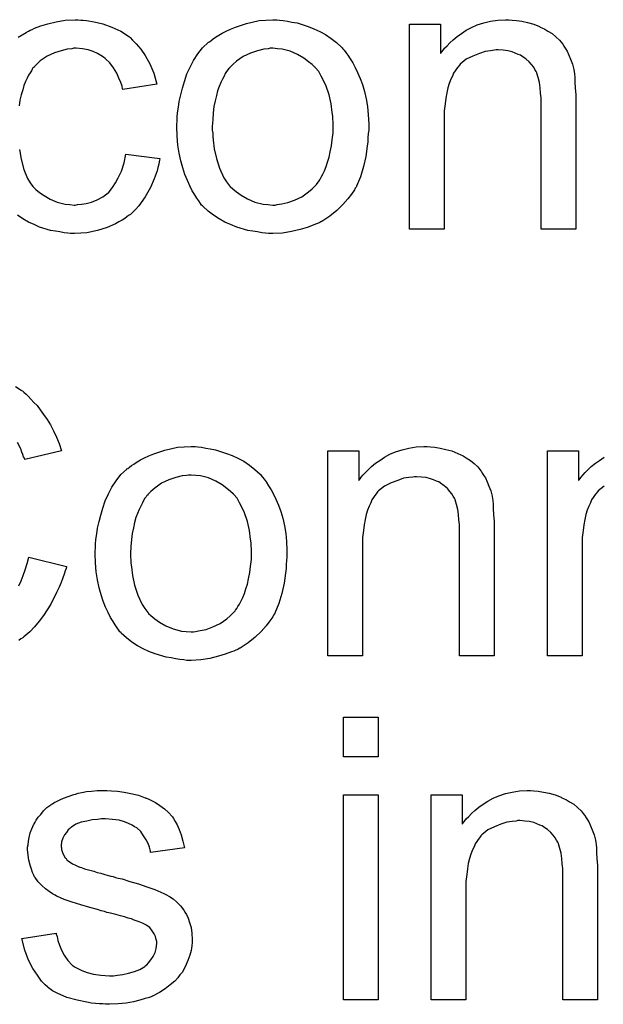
# Model space of a CAD drawing. Extents: x -2.2 to 8.3, y -2.9 to 5.2.
# Tile 75 of 205: x 3.585 to 3.751, y -0.144 to 0.136. Entities that reach past the tile are written whole.
import ezdxf

# ---------------------------------------------------------------- set-up
doc = ezdxf.new("R2010")
doc.units = 0
doc.layers.add('acc-ni-360-20-in-a_document', color=1, linetype='CONTINUOUS')

msp = doc.modelspace()

# ---------------------------------------------------------------- linework, layer by layer
at = {"layer": 'acc-ni-360-20-in-a_document', "color": 1}
for points in [[(3.584997, 0.130559), (3.587196, 0.131947), (3.587311, 0.131947), (3.587543, 0.132063), (3.58789, 0.132294), (3.588353, 0.132526), (3.588931, 0.132757), (3.589626, 0.133104), (3.591361, 0.133798), (3.593328, 0.134377), (3.595758, 0.134956), (3.598303, 0.135418), (3.60108, 0.135534), (3.602005, 0.135534), (3.6027, 0.135418)], [(3.6027, 0.135418), (3.603394, 0.135418), (3.604319, 0.135303), (3.606518, 0.134956), (3.608947, 0.134377), (3.611493, 0.133451), (3.614038, 0.132294), (3.616468, 0.130675), (3.616584, 0.130675), (3.616699, 0.130443), (3.617394, 0.129749), (3.618435, 0.128708), (3.619707, 0.127204), (3.62098, 0.125352), (3.622253, 0.123038), (3.62341, 0.120377), (3.62422, 0.117253), (3.614617, 0.115749), (3.614617, 0.115865), (3.614501, 0.115981), (3.614385, 0.116675), (3.614038, 0.117716), (3.61346, 0.118989), (3.612881, 0.120377), (3.611956, 0.121881), (3.610914, 0.12327), (3.609757, 0.124427), (3.609642, 0.124543), (3.609179, 0.12489), (3.608369, 0.125352), (3.607443, 0.125931), (3.606171, 0.126509), (3.604782, 0.126972), (3.603162, 0.127319), (3.601427, 0.127435), (3.600733, 0.127435), (3.600154, 0.127319), (3.598881, 0.127204), (3.597146, 0.126741), (3.595295, 0.126162), (3.593212, 0.125237), (3.591245, 0.123848), (3.59032, 0.123038), (3.589394, 0.122113), (3.589394, 0.121997), (3.589163, 0.121881), (3.588931, 0.121534), (3.5887, 0.121072), (3.588353, 0.120493), (3.58789, 0.119799), (3.587543, 0.118989), (3.58708, 0.118063), (3.586617, 0.116906), (3.58627, 0.115634), (3.585807, 0.114245), (3.58546, 0.112741), (3.585229, 0.111121)], [(3.659046, 0.135418), (3.660087, 0.135303), (3.661244, 0.135071), (3.662517, 0.13484), (3.664021, 0.134608), (3.667144, 0.133567), (3.668764, 0.132989), (3.670384, 0.132179), (3.672004, 0.131369), (3.673624, 0.130212), (3.675128, 0.129055), (3.676632, 0.127666), (3.676748, 0.127551), (3.676979, 0.127319), (3.677326, 0.126856), (3.677789, 0.126278), (3.678367, 0.125468), (3.679062, 0.124427), (3.679756, 0.12327), (3.68045, 0.121997), (3.681144, 0.120609), (3.681838, 0.118873), (3.682533, 0.117138), (3.683111, 0.115171), (3.683574, 0.113088), (3.683921, 0.11089), (3.684152, 0.108576), (3.684268, 0.106031), (3.684268, 0.105915), (3.684268, 0.105568), (3.684268, 0.104989), (3.684268, 0.104179), (3.684152, 0.103254), (3.684037, 0.102097), (3.684037, 0.10094), (3.683805, 0.099667), (3.683458, 0.096775), (3.682764, 0.093882), (3.681954, 0.09099), (3.680797, 0.088328), (3.680797, 0.088213), (3.680681, 0.088097), (3.68045, 0.08775), (3.680219, 0.087287), (3.679409, 0.08613), (3.678367, 0.084742), (3.676979, 0.083122), (3.675244, 0.081502), (3.673277, 0.079882), (3.670963, 0.078378), (3.670847, 0.078378), (3.670731, 0.078263), (3.670384, 0.078031), (3.669806, 0.0778), (3.669227, 0.077568), (3.668533, 0.077337), (3.666797, 0.076643), (3.664831, 0.076064), (3.662401, 0.075486), (3.659855, 0.075023), (3.657079, 0.074907), (3.655922, 0.074907), (3.654996, 0.075023), (3.653955, 0.075139), (3.652798, 0.07537), (3.651409, 0.075601), (3.650021, 0.075833), (3.646897, 0.076758), (3.645162, 0.077453), (3.643542, 0.078147), (3.641922, 0.079072), (3.640302, 0.080114), (3.638798, 0.081271), (3.637294, 0.082659), (3.637178, 0.082775), (3.636947, 0.083006), (3.6366, 0.083469), (3.636137, 0.084163), (3.635558, 0.084973), (3.63498, 0.085899), (3.634286, 0.087056), (3.633591, 0.088444), (3.632897, 0.089948), (3.632203, 0.091684), (3.631625, 0.093535), (3.631046, 0.095502), (3.630583, 0.0977), (3.630236, 0.100014), (3.630005, 0.102559), (3.629889, 0.105221), (3.629889, 0.105452), (3.629889, 0.105915), (3.630005, 0.106725), (3.630005, 0.107882), (3.63012, 0.109154), (3.630352, 0.110774), (3.630583, 0.112394), (3.631046, 0.114245), (3.631509, 0.116096), (3.632087, 0.118063), (3.632782, 0.120146), (3.633707, 0.122113), (3.634633, 0.123964), (3.635905, 0.125815), (3.637178, 0.127551), (3.638798, 0.129055), (3.638914, 0.129171), (3.639145, 0.129286), (3.639608, 0.129633), (3.640186, 0.130096), (3.640881, 0.130559), (3.641806, 0.131137), (3.642732, 0.131716), (3.643889, 0.132294), (3.645162, 0.132873), (3.64655, 0.133451), (3.649674, 0.134493), (3.65326, 0.135303), (3.655112, 0.135418), (3.657079, 0.135534), (3.658236, 0.135534), (3.659046, 0.135418)], [(3.724879, 0.135418), (3.726151, 0.135303), (3.727656, 0.135071), (3.729275, 0.134724), (3.731011, 0.134261), (3.732631, 0.133567), (3.732862, 0.133451), (3.733325, 0.13322), (3.734135, 0.132873), (3.73506, 0.132294), (3.736217, 0.1316), (3.737259, 0.130675), (3.7383, 0.129749), (3.739226, 0.128592), (3.739341, 0.128476), (3.739573, 0.128013), (3.73992, 0.127435), (3.740498, 0.126625), (3.740961, 0.125468), (3.741424, 0.124311), (3.742002, 0.122923), (3.742349, 0.121419), (3.742349, 0.121303), (3.742465, 0.12084), (3.742581, 0.120146), (3.742697, 0.11922), (3.742697, 0.117832), (3.742812, 0.116212), (3.742928, 0.114245), (3.742928, 0.111816), (3.742928, 0.07618), (3.733093, 0.07618), (3.733093, 0.111353), (3.733093, 0.111468), (3.733093, 0.111584), (3.733093, 0.112394), (3.733093, 0.113435), (3.732978, 0.114708), (3.732862, 0.116212), (3.732631, 0.117716), (3.732284, 0.119105), (3.731936, 0.120377), (3.731936, 0.120493), (3.731705, 0.12084), (3.731358, 0.121419), (3.731011, 0.122113), (3.730432, 0.122807), (3.729738, 0.123617), (3.728813, 0.124427), (3.727771, 0.125121), (3.727656, 0.125237), (3.727309, 0.125468), (3.726614, 0.1257), (3.725804, 0.126047), (3.724879, 0.126394), (3.723722, 0.126741), (3.722333, 0.126856), (3.720945, 0.126972), (3.720367, 0.126972), (3.719904, 0.126856), (3.718747, 0.126741), (3.717243, 0.126509), (3.715623, 0.125931), (3.713772, 0.125237), (3.71192, 0.124311), (3.710185, 0.122923), (3.709954, 0.122691), (3.709491, 0.122113), (3.709144, 0.12165), (3.708796, 0.121072), (3.708334, 0.120377), (3.707987, 0.119567), (3.707524, 0.118642), (3.707061, 0.117485), (3.706714, 0.116212), (3.706367, 0.114824), (3.706135, 0.11332), (3.705904, 0.1117), (3.705673, 0.109733), (3.705673, 0.107766), (3.705673, 0.07618), (3.695838, 0.07618), (3.695838, 0.134261), (3.704631, 0.134261), (3.704631, 0.125931), (3.704747, 0.126047), (3.704978, 0.126394), (3.705325, 0.126856), (3.705788, 0.127435), (3.706483, 0.128129), (3.707292, 0.128939), (3.708218, 0.129865), (3.709375, 0.13079), (3.710532, 0.1316), (3.71192, 0.132526), (3.713425, 0.133336), (3.715044, 0.13403), (3.716896, 0.134608), (3.718747, 0.135071), (3.720829, 0.135418), (3.723028, 0.135534), (3.723953, 0.135534), (3.724879, 0.135418)], [(3.657079, 0.127435), (3.656384, 0.127435), (3.655806, 0.127319), (3.654533, 0.127204), (3.652798, 0.126741), (3.650831, 0.126047), (3.648748, 0.125121), (3.646781, 0.123733), (3.64574, 0.122807), (3.644814, 0.121881), (3.644814, 0.121766), (3.644583, 0.12165), (3.644352, 0.121303), (3.644005, 0.12084), (3.643657, 0.120262), (3.64331, 0.119567), (3.642847, 0.118642), (3.642385, 0.117716), (3.641922, 0.116559), (3.641459, 0.115402), (3.641112, 0.114014), (3.640765, 0.11251), (3.640418, 0.11089), (3.640186, 0.109154), (3.640071, 0.107188), (3.639955, 0.105221), (3.639955, 0.105105), (3.639955, 0.104758), (3.639955, 0.104179), (3.640071, 0.103369), (3.640071, 0.102444), (3.640186, 0.101403), (3.640534, 0.098973), (3.641112, 0.096196), (3.642038, 0.093419), (3.643195, 0.090758), (3.644005, 0.089601), (3.644814, 0.088444), (3.64493, 0.088444), (3.645046, 0.088213), (3.64574, 0.087634), (3.646781, 0.086709), (3.64817, 0.085783), (3.649905, 0.084742), (3.651988, 0.083816), (3.654418, 0.083238), (3.65569, 0.083122), (3.657079, 0.083006), (3.657773, 0.083006), (3.658351, 0.083122), (3.659624, 0.083353), (3.66136, 0.0837), (3.663211, 0.084395), (3.665293, 0.08532), (3.66726, 0.086709), (3.668302, 0.087634), (3.669227, 0.08856), (3.669343, 0.088675), (3.669459, 0.088791), (3.66969, 0.089138), (3.670037, 0.089601), (3.670384, 0.09018), (3.670847, 0.090874), (3.67131, 0.091799), (3.671773, 0.092725), (3.672235, 0.093882), (3.672582, 0.095155), (3.673045, 0.096543), (3.673392, 0.098047), (3.673739, 0.099783), (3.673971, 0.101518), (3.674202, 0.103485), (3.674202, 0.105568), (3.674202, 0.105683), (3.674202, 0.106031), (3.674202, 0.106609), (3.674086, 0.107303), (3.674086, 0.108229), (3.673971, 0.10927), (3.673624, 0.1117), (3.673045, 0.114245), (3.67212, 0.117022), (3.670847, 0.119567), (3.670153, 0.12084), (3.669227, 0.121881), (3.669227, 0.121997), (3.668996, 0.122113), (3.668302, 0.122807), (3.66726, 0.123617), (3.665872, 0.124658), (3.664136, 0.1257), (3.662054, 0.126625), (3.65974, 0.127204), (3.658467, 0.127319), (3.657079, 0.127435)], [(3.585345, 0.098741), (3.585807, 0.095965), (3.586617, 0.093072), (3.587659, 0.090527), (3.588353, 0.089254), (3.589163, 0.088213), (3.589394, 0.087981), (3.589973, 0.087403), (3.591014, 0.086593), (3.592287, 0.085667), (3.594022, 0.084626), (3.595989, 0.083816), (3.598303, 0.083238), (3.599576, 0.083122), (3.600848, 0.083006), (3.60108, 0.083006), (3.601774, 0.083122), (3.602931, 0.083238), (3.604204, 0.083469), (3.605708, 0.083816), (3.607328, 0.08451), (3.608947, 0.08532), (3.610452, 0.086477), (3.610683, 0.086593), (3.61103, 0.087171), (3.611724, 0.087981), (3.612534, 0.089254), (3.613344, 0.090758), (3.61427, 0.092609), (3.614964, 0.094923), (3.615427, 0.097469), (3.625145, 0.096196), (3.625145, 0.09608), (3.62503, 0.095733), (3.624914, 0.09527), (3.624798, 0.094576), (3.624567, 0.093651), (3.624336, 0.092725), (3.623526, 0.090411), (3.622484, 0.087981), (3.62098, 0.08532), (3.619129, 0.082775), (3.618088, 0.081618), (3.616931, 0.080461), (3.616815, 0.080345), (3.616584, 0.080229), (3.616236, 0.079998), (3.615774, 0.079651), (3.615195, 0.079188), (3.614385, 0.078725), (3.61346, 0.078263), (3.612534, 0.077684), (3.61022, 0.076643), (3.607443, 0.075833), (3.604435, 0.075139), (3.6027, 0.075023), (3.600964, 0.074907), (3.599807, 0.074907), (3.598997, 0.075023), (3.597956, 0.075139), (3.596799, 0.07537), (3.595526, 0.075601), (3.594138, 0.075833), (3.591014, 0.076758), (3.58951, 0.077453), (3.58789, 0.078147), (3.58627, 0.079072), (3.584766, 0.080114)], [(3.584188, 0.031589), (3.585807, 0.030548), (3.585923, 0.030432), (3.586155, 0.030316), (3.586617, 0.029969), (3.587196, 0.029391), (3.587774, 0.028812), (3.588584, 0.028002), (3.589394, 0.027077), (3.59032, 0.026151), (3.591245, 0.024994), (3.592171, 0.023606), (3.593212, 0.022217), (3.594138, 0.020713), (3.594948, 0.018978), (3.595873, 0.017242), (3.596568, 0.015391), (3.597262, 0.013309), (3.586849, 0.010879), (3.586849, 0.010995), (3.586733, 0.011226), (3.586502, 0.011689), (3.58627, 0.012267), (3.586039, 0.012961), (3.585692, 0.013887), (3.584766, 0.015738)], [(3.635905, 0.014466), (3.636947, 0.01435), (3.638104, 0.014118), (3.639376, 0.013887), (3.640881, 0.013656), (3.644005, 0.012614), (3.645624, 0.012036), (3.647244, 0.011226), (3.648864, 0.010416), (3.650484, 0.009259), (3.651988, 0.008102), (3.653492, 0.006714), (3.653608, 0.006598), (3.653839, 0.006367), (3.654186, 0.005904), (3.654649, 0.005325), (3.655227, 0.004515), (3.655922, 0.003474), (3.656616, 0.002317), (3.65731, 0.001044), (3.658004, -0.000344), (3.658698, -0.00208), (3.659393, -0.003815), (3.659971, -0.005782), (3.660434, -0.007865), (3.660781, -0.010063), (3.661012, -0.012377), (3.661128, -0.014922), (3.661128, -0.015038), (3.661128, -0.015385), (3.661128, -0.015964), (3.661128, -0.016773), (3.661012, -0.017699), (3.660897, -0.018856), (3.660897, -0.020013), (3.660665, -0.021286), (3.660318, -0.024178), (3.659624, -0.027071), (3.658814, -0.029963), (3.657657, -0.032624), (3.657657, -0.03274), (3.657541, -0.032856), (3.65731, -0.033203), (3.657079, -0.033666), (3.656269, -0.034823), (3.655227, -0.036211), (3.653839, -0.037831), (3.652104, -0.039451), (3.650137, -0.041071), (3.647823, -0.042575), (3.647707, -0.042575), (3.647591, -0.04269), (3.647244, -0.042922), (3.646666, -0.043153), (3.646087, -0.043385), (3.645393, -0.043616), (3.643657, -0.04431), (3.641691, -0.044889), (3.639261, -0.045467), (3.636715, -0.04593), (3.633939, -0.046046), (3.632782, -0.046046), (3.631856, -0.04593), (3.630815, -0.045814), (3.629658, -0.045583), (3.628269, -0.045351), (3.626881, -0.04512), (3.623757, -0.044194), (3.622021, -0.0435), (3.620402, -0.042806), (3.618782, -0.04188), (3.617162, -0.040839), (3.615658, -0.039682), (3.614154, -0.038294), (3.614038, -0.038178), (3.613807, -0.037947), (3.61346, -0.037484), (3.612997, -0.03679), (3.612418, -0.03598), (3.61184, -0.035054), (3.611146, -0.033897), (3.610452, -0.032509), (3.609757, -0.031005), (3.609063, -0.029269), (3.608485, -0.027418), (3.607906, -0.025451), (3.607443, -0.023253), (3.607096, -0.020939), (3.606865, -0.018393), (3.606749, -0.015732), (3.606749, -0.015501), (3.606749, -0.015038), (3.606865, -0.014228), (3.606865, -0.013071), (3.606981, -0.011798), (3.607212, -0.010179), (3.607443, -0.008559), (3.607906, -0.006708), (3.608369, -0.004856), (3.608947, -0.00289), (3.609642, -0.000807), (3.610567, 0.00116), (3.611493, 0.003011), (3.612765, 0.004862), (3.614038, 0.006598), (3.615658, 0.008102), (3.615774, 0.008218), (3.616005, 0.008333), (3.616468, 0.008681), (3.617046, 0.009143), (3.617741, 0.009606), (3.618666, 0.010185), (3.619592, 0.010763), (3.620749, 0.011342), (3.622021, 0.01192), (3.62341, 0.012499), (3.626534, 0.01354), (3.63012, 0.01435), (3.631972, 0.014466), (3.633939, 0.014581), (3.635096, 0.014581), (3.635905, 0.014466)], [(3.701739, 0.014466), (3.703012, 0.01435), (3.704516, 0.014118), (3.706135, 0.013771), (3.707871, 0.013309), (3.709491, 0.012614), (3.709722, 0.012499), (3.710185, 0.012267), (3.710995, 0.01192), (3.71192, 0.011342), (3.713077, 0.010647), (3.714119, 0.009722), (3.71516, 0.008796), (3.716086, 0.007639), (3.716201, 0.007524), (3.716433, 0.007061), (3.71678, 0.006482), (3.717358, 0.005672), (3.717821, 0.004515), (3.718284, 0.003358), (3.718862, 0.00197), (3.719209, 0.000466), (3.719209, 0.00035), (3.719325, -0.000113), (3.719441, -0.000807), (3.719557, -0.001732), (3.719557, -0.003121), (3.719672, -0.004741), (3.719788, -0.006708), (3.719788, -0.009137), (3.719788, -0.044773), (3.709954, -0.044773), (3.709954, -0.0096), (3.709954, -0.009484), (3.709954, -0.009369), (3.709954, -0.008559), (3.709954, -0.007518), (3.709838, -0.006245), (3.709722, -0.004741), (3.709491, -0.003237), (3.709144, -0.001848), (3.708796, -0.000576), (3.708796, -0.00046), (3.708565, -0.000113), (3.708218, 0.000466), (3.707871, 0.00116), (3.707292, 0.001854), (3.706598, 0.002664), (3.705673, 0.003474), (3.704631, 0.004168), (3.704516, 0.004284), (3.704169, 0.004515), (3.703474, 0.004747), (3.702664, 0.005094), (3.701739, 0.005441), (3.700582, 0.005788), (3.699193, 0.005904), (3.697805, 0.006019), (3.697227, 0.006019), (3.696764, 0.005904), (3.695607, 0.005788), (3.694103, 0.005557), (3.692483, 0.004978), (3.690632, 0.004284), (3.68878, 0.003358), (3.687045, 0.00197), (3.686814, 0.001738), (3.686351, 0.00116), (3.686004, 0.000697), (3.685657, 0.000119), (3.685194, -0.000576), (3.684847, -0.001385), (3.684384, -0.002311), (3.683921, -0.003468), (3.683574, -0.004741), (3.683227, -0.006129), (3.682995, -0.007633), (3.682764, -0.009253), (3.682533, -0.01122), (3.682533, -0.013187), (3.682533, -0.044773), (3.672698, -0.044773), (3.672698, 0.013309), (3.681491, 0.013309), (3.681491, 0.004978), (3.681607, 0.005094), (3.681838, 0.005441), (3.682186, 0.005904), (3.682648, 0.006482), (3.683343, 0.007176), (3.684152, 0.007986), (3.685078, 0.008912), (3.686235, 0.009838), (3.687392, 0.010647), (3.68878, 0.011573), (3.690285, 0.012383), (3.691904, 0.013077), (3.693756, 0.013656), (3.695607, 0.014118), (3.697689, 0.014466), (3.699888, 0.014581), (3.700813, 0.014581), (3.701739, 0.014466)], [(3.751027, 0.003358), (3.749291, 0.00197), (3.74906, 0.001738), (3.748597, 0.00116), (3.74825, 0.000697), (3.747903, 0.000119), (3.74744, -0.000576), (3.747093, -0.001385), (3.74663, -0.002311), (3.746168, -0.003468), (3.74582, -0.004741), (3.745473, -0.006129), (3.745242, -0.007633), (3.745011, -0.009253), (3.744779, -0.01122), (3.744779, -0.013187), (3.744779, -0.044773), (3.734945, -0.044773), (3.734945, 0.013309), (3.743738, 0.013309), (3.743738, 0.004978), (3.743854, 0.005094), (3.744085, 0.005441), (3.744432, 0.005904), (3.744895, 0.006482), (3.745589, 0.007176), (3.746399, 0.007986), (3.747325, 0.008912), (3.748482, 0.009838), (3.749639, 0.010647), (3.751027, 0.011573)], [(3.633939, 0.006482), (3.633244, 0.006482), (3.632666, 0.006367), (3.631393, 0.006251), (3.629658, 0.005788), (3.627691, 0.005094), (3.625608, 0.004168), (3.623641, 0.00278), (3.6226, 0.001854), (3.621674, 0.000929), (3.621674, 0.000813), (3.621443, 0.000697), (3.621212, 0.00035), (3.620865, -0.000113), (3.620517, -0.000691), (3.62017, -0.001385), (3.619707, -0.002311), (3.619245, -0.003237), (3.618782, -0.004394), (3.618319, -0.005551), (3.617972, -0.006939), (3.617625, -0.008443), (3.617278, -0.010063), (3.617046, -0.011798), (3.616931, -0.013765), (3.616815, -0.015732), (3.616815, -0.015848), (3.616815, -0.016195), (3.616815, -0.016773), (3.616931, -0.017583), (3.616931, -0.018509), (3.617046, -0.01955), (3.617394, -0.02198), (3.617972, -0.024757), (3.618898, -0.027534), (3.620055, -0.030195), (3.620865, -0.031352), (3.621674, -0.032509), (3.62179, -0.032509), (3.621906, -0.03274), (3.6226, -0.033319), (3.623641, -0.034244), (3.62503, -0.03517), (3.626765, -0.036211), (3.628848, -0.037137), (3.631278, -0.037715), (3.63255, -0.037831), (3.633939, -0.037947), (3.634633, -0.037947), (3.635211, -0.037831), (3.636484, -0.037599), (3.63822, -0.037252), (3.640071, -0.036558), (3.642153, -0.035633), (3.64412, -0.034244), (3.645162, -0.033319), (3.646087, -0.032393), (3.646203, -0.032277), (3.646318, -0.032162), (3.64655, -0.031814), (3.646897, -0.031352), (3.647244, -0.030773), (3.647707, -0.030079), (3.64817, -0.029153), (3.648633, -0.028228), (3.649095, -0.027071), (3.649442, -0.025798), (3.649905, -0.02441), (3.650252, -0.022906), (3.650599, -0.02117), (3.650831, -0.019435), (3.651062, -0.017468), (3.651062, -0.015385), (3.651062, -0.015269), (3.651062, -0.014922), (3.651062, -0.014344), (3.650947, -0.01365), (3.650947, -0.012724), (3.650831, -0.011683), (3.650484, -0.009253), (3.649905, -0.006708), (3.64898, -0.003931), (3.647707, -0.001385), (3.647013, -0.000113), (3.646087, 0.000929), (3.646087, 0.001044), (3.645856, 0.00116), (3.645162, 0.001854), (3.64412, 0.002664), (3.642732, 0.003705), (3.640996, 0.004747), (3.638914, 0.005672), (3.6366, 0.006251), (3.635327, 0.006367), (3.633939, 0.006482)], [(3.585113, -0.024872), (3.585807, -0.023484), (3.586386, -0.02198), (3.586964, -0.02036), (3.587543, -0.018625), (3.588006, -0.016773), (3.59865, -0.019435), (3.59865, -0.01955), (3.598534, -0.020013), (3.598303, -0.020707), (3.597956, -0.021633), (3.597609, -0.022674), (3.597146, -0.023947), (3.596568, -0.025335), (3.595873, -0.026839), (3.594253, -0.030079), (3.592171, -0.033319), (3.590898, -0.034938), (3.589626, -0.036558), (3.588237, -0.037947), (3.586617, -0.039335), (3.586502, -0.039451), (3.58627, -0.039682), (3.585692, -0.039913), (3.585113, -0.040376)], [(3.686929, -0.073397), (3.677095, -0.073397), (3.677095, -0.062174), (3.686929, -0.062174), (3.686929, -0.073397)], [(3.611377, -0.083), (3.613113, -0.083116), (3.614964, -0.083347), (3.616931, -0.08381), (3.619013, -0.084273), (3.62098, -0.084967), (3.621096, -0.084967), (3.621212, -0.085083), (3.62179, -0.085314), (3.622716, -0.085777), (3.623873, -0.086356), (3.625145, -0.087165), (3.626418, -0.088091), (3.627575, -0.089132), (3.628616, -0.090289), (3.628732, -0.090405), (3.628963, -0.090868), (3.629426, -0.091678), (3.630005, -0.092603), (3.630583, -0.093992), (3.631162, -0.095496), (3.631625, -0.097231), (3.632087, -0.099198), (3.622484, -0.100471), (3.622484, -0.10024), (3.622369, -0.099777), (3.622137, -0.098967), (3.62179, -0.097925), (3.621212, -0.096884), (3.620517, -0.095727), (3.619707, -0.09457), (3.61855, -0.093529), (3.618435, -0.093413), (3.617972, -0.093182), (3.617278, -0.092719), (3.616236, -0.092256), (3.615079, -0.091793), (3.613575, -0.091331), (3.611724, -0.091099), (3.609757, -0.090984), (3.6086, -0.090984), (3.607443, -0.091099), (3.605939, -0.091215), (3.604435, -0.091562), (3.602815, -0.091909), (3.601311, -0.092488), (3.600039, -0.093297), (3.599923, -0.093413), (3.599576, -0.093645), (3.599113, -0.094107), (3.59865, -0.094802), (3.598072, -0.095496), (3.597609, -0.096421), (3.597262, -0.097463), (3.597146, -0.098504), (3.597146, -0.09862), (3.597146, -0.098851), (3.597262, -0.099198), (3.597262, -0.099661), (3.597609, -0.100818), (3.598303, -0.101975), (3.598419, -0.102091), (3.598534, -0.102206), (3.598766, -0.102553), (3.599229, -0.102901), (3.599691, -0.103248), (3.600386, -0.10371), (3.601195, -0.104058), (3.602121, -0.10452), (3.602237, -0.10452), (3.602468, -0.104636), (3.602931, -0.104752), (3.603741, -0.105099), (3.604898, -0.105446), (3.606402, -0.105793), (3.607328, -0.10614), (3.608369, -0.106372), (3.609526, -0.106719), (3.610799, -0.107066), (3.610914, -0.107066), (3.611261, -0.107181), (3.61184, -0.107297), (3.612534, -0.107529), (3.613344, -0.10776), (3.614385, -0.107991), (3.616584, -0.108686), (3.619013, -0.10938), (3.621443, -0.11019), (3.623641, -0.111), (3.624567, -0.111347), (3.625377, -0.111694), (3.625608, -0.111809), (3.626071, -0.112041), (3.626765, -0.112388), (3.627807, -0.112966), (3.628848, -0.113661), (3.629889, -0.114586), (3.63093, -0.115628), (3.631856, -0.116785), (3.631972, -0.1169), (3.632203, -0.117363), (3.632666, -0.118057), (3.633129, -0.119099), (3.633476, -0.120371), (3.633939, -0.12176), (3.63417, -0.123379), (3.634286, -0.125231), (3.634286, -0.125462), (3.634286, -0.126041), (3.63417, -0.126966), (3.633939, -0.128239), (3.633591, -0.129627), (3.633013, -0.131131), (3.632319, -0.132867), (3.631393, -0.134487), (3.631278, -0.134718), (3.630815, -0.135181), (3.630236, -0.135991), (3.629311, -0.136916), (3.628038, -0.137958), (3.626649, -0.139115), (3.62503, -0.140156), (3.623063, -0.141197), (3.622947, -0.141197), (3.622831, -0.141313), (3.622137, -0.141544), (3.62098, -0.141892), (3.619476, -0.142354), (3.617625, -0.142817), (3.615542, -0.143164), (3.613344, -0.143396), (3.610799, -0.143511), (3.609757, -0.143511), (3.608947, -0.143396), (3.608022, -0.143396), (3.606865, -0.14328), (3.605708, -0.143164), (3.604435, -0.142933), (3.601658, -0.142354), (3.598766, -0.141544), (3.595989, -0.140387), (3.594716, -0.139693), (3.593559, -0.138883), (3.593444, -0.138768), (3.593328, -0.138652), (3.592634, -0.137958), (3.591592, -0.136916), (3.590435, -0.135297), (3.589163, -0.13333), (3.58789, -0.131016), (3.586849, -0.128123), (3.586039, -0.124884), (3.595758, -0.123379), (3.595758, -0.123495), (3.595758, -0.123611), (3.595989, -0.124305), (3.59622, -0.125462), (3.596683, -0.126735), (3.597262, -0.128123), (3.597956, -0.129627), (3.598997, -0.131131), (3.60027, -0.132404), (3.600501, -0.13252), (3.600964, -0.132867), (3.60189, -0.13333), (3.603047, -0.133908), (3.604551, -0.134487), (3.606286, -0.13495), (3.608369, -0.135297), (3.610799, -0.135412), (3.611956, -0.135412), (3.613113, -0.135297), (3.614617, -0.135065), (3.616236, -0.134718), (3.617972, -0.134255), (3.619476, -0.133677), (3.620865, -0.132751), (3.62098, -0.132636), (3.621443, -0.132288), (3.621906, -0.13171), (3.6226, -0.1309), (3.623178, -0.129974), (3.623757, -0.128817), (3.624104, -0.12766), (3.62422, -0.126272), (3.62422, -0.126156), (3.62422, -0.125694), (3.624104, -0.125115), (3.623873, -0.124305), (3.623526, -0.123495), (3.622947, -0.122685), (3.622253, -0.12176), (3.621212, -0.121066), (3.621096, -0.12095), (3.620749, -0.120834), (3.62017, -0.120487), (3.619245, -0.12014), (3.617856, -0.119677), (3.617046, -0.11933), (3.616121, -0.119099), (3.615079, -0.118751), (3.613923, -0.118404), (3.61265, -0.118057), (3.611146, -0.11771), (3.61103, -0.11771), (3.610683, -0.117594), (3.610104, -0.117479), (3.60941, -0.117247), (3.608485, -0.117016), (3.607443, -0.116669), (3.605245, -0.11609), (3.6027, -0.115281), (3.60027, -0.114586), (3.597956, -0.113776), (3.596915, -0.113314), (3.596105, -0.112966), (3.595873, -0.112851), (3.59541, -0.112619), (3.594716, -0.112157), (3.593791, -0.111578), (3.592749, -0.110768), (3.591708, -0.109843), (3.590667, -0.108801), (3.589741, -0.107529), (3.589626, -0.107413), (3.589394, -0.10695), (3.589047, -0.10614), (3.5887, -0.105215), (3.588353, -0.104058), (3.588006, -0.102669), (3.587774, -0.101281), (3.587659, -0.099661), (3.587659, -0.09943), (3.587659, -0.098967), (3.587774, -0.098273), (3.58789, -0.097231), (3.588121, -0.09619), (3.588353, -0.094917), (3.588816, -0.09376), (3.589394, -0.092488), (3.58951, -0.092372), (3.589741, -0.091909), (3.590088, -0.091331), (3.590667, -0.090521), (3.591361, -0.089711), (3.592171, -0.088669), (3.593097, -0.087744), (3.594253, -0.086934), (3.594369, -0.086818), (3.594716, -0.086703), (3.595179, -0.086356), (3.595873, -0.086008), (3.596799, -0.085546), (3.59784, -0.085083), (3.599113, -0.08462), (3.600501, -0.084157), (3.600733, -0.084041), (3.601195, -0.083926), (3.602005, -0.083694), (3.603047, -0.083463), (3.604319, -0.083232), (3.605708, -0.083116), (3.607328, -0.082885), (3.610104, -0.082885), (3.611377, -0.083)], [(3.731011, -0.083), (3.732284, -0.083116), (3.733788, -0.083347), (3.735407, -0.083694), (3.737143, -0.084157), (3.738763, -0.084851), (3.738994, -0.084967), (3.739457, -0.085198), (3.740267, -0.085546), (3.741193, -0.086124), (3.742349, -0.086818), (3.743391, -0.087744), (3.744432, -0.088669), (3.745358, -0.089826), (3.745473, -0.089942), (3.745705, -0.090405), (3.746052, -0.090984), (3.74663, -0.091793), (3.747093, -0.09295), (3.747556, -0.094107), (3.748135, -0.095496), (3.748482, -0.097), (3.748482, -0.097116), (3.748597, -0.097578), (3.748713, -0.098273), (3.748829, -0.099198), (3.748829, -0.100587), (3.748944, -0.102206), (3.74906, -0.104173), (3.74906, -0.106603), (3.74906, -0.142239), (3.739226, -0.142239), (3.739226, -0.107066), (3.739226, -0.10695), (3.739226, -0.106834), (3.739226, -0.106025), (3.739226, -0.104983), (3.73911, -0.10371), (3.738994, -0.102206), (3.738763, -0.100702), (3.738416, -0.099314), (3.738069, -0.098041), (3.738069, -0.097925), (3.737837, -0.097578), (3.73749, -0.097), (3.737143, -0.096306), (3.736564, -0.095612), (3.73587, -0.094802), (3.734945, -0.093992), (3.733903, -0.093297), (3.733788, -0.093182), (3.733441, -0.09295), (3.732746, -0.092719), (3.731936, -0.092372), (3.731011, -0.092025), (3.729854, -0.091678), (3.728465, -0.091562), (3.727077, -0.091446), (3.726499, -0.091446), (3.726036, -0.091562), (3.724879, -0.091678), (3.723375, -0.091909), (3.721755, -0.092488), (3.719904, -0.093182), (3.718052, -0.094107), (3.716317, -0.095496), (3.716086, -0.095727), (3.715623, -0.096306), (3.715276, -0.096769), (3.714929, -0.097347), (3.714466, -0.098041), (3.714119, -0.098851), (3.713656, -0.099777), (3.713193, -0.100934), (3.712846, -0.102206), (3.712499, -0.103595), (3.712267, -0.105099), (3.712036, -0.106719), (3.711805, -0.108686), (3.711805, -0.110653), (3.711805, -0.142239), (3.70197, -0.142239), (3.70197, -0.084157), (3.710763, -0.084157), (3.710763, -0.092488), (3.710879, -0.092372), (3.71111, -0.092025), (3.711458, -0.091562), (3.71192, -0.090984), (3.712615, -0.090289), (3.713425, -0.089479), (3.71435, -0.088554), (3.715507, -0.087628), (3.716664, -0.086818), (3.718052, -0.085893), (3.719557, -0.085083), (3.721176, -0.084389), (3.723028, -0.08381), (3.724879, -0.083347), (3.726961, -0.083), (3.72916, -0.082885), (3.730085, -0.082885), (3.731011, -0.083)], [(3.686929, -0.142239), (3.677095, -0.142239), (3.677095, -0.084157), (3.686929, -0.084157), (3.686929, -0.142239)]]:
    msp.add_lwpolyline(points, dxfattribs=at)

doc.saveas('drawing.dxf')
